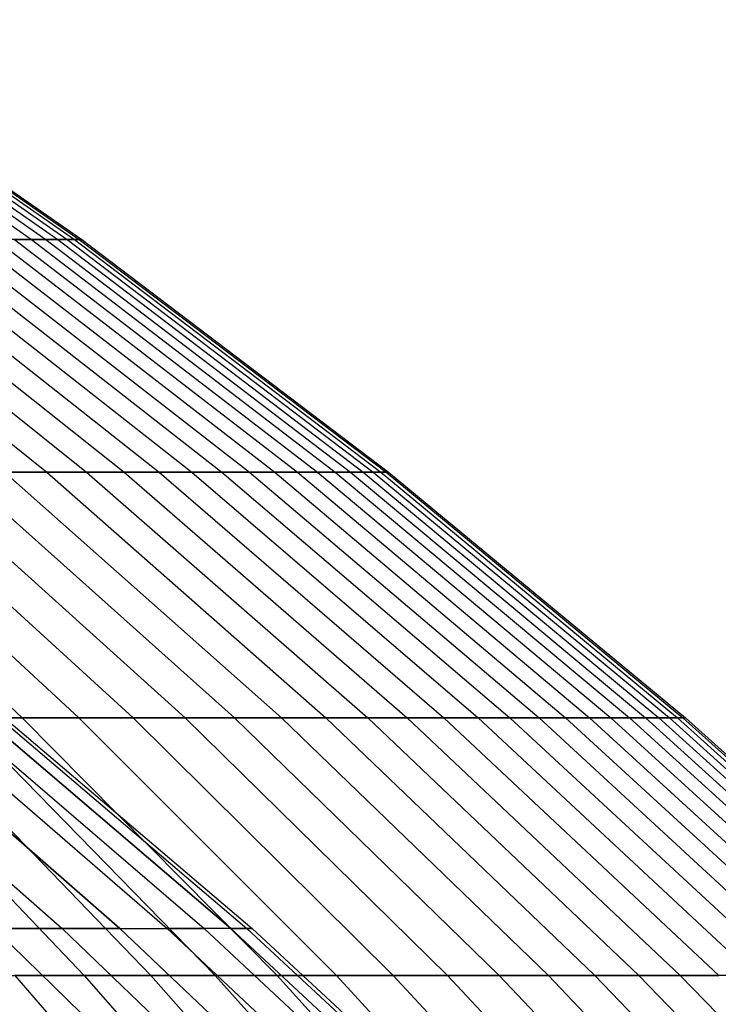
# Model space of a CAD drawing. Extents: x -125 to 125, y -143 to 0.
# Tile 215 of 241: x 34.85 to 39.41, y -39.32 to -32.89. Entities that reach past the tile are written whole.
import ezdxf

# ---------------------------------------------------------------- set-up
doc = ezdxf.new("R2010")
doc.units = 0
doc.header["$LTSCALE"] = 25.4
doc.layers.get('0').update_dxf_attribs({"linetype": 'CONTINUOUS'})

# ---------------------------------------------------------------- blocks, each defined once
blk = doc.blocks.new('NL2500026672_STL')
at = {"color": 0}
for p, q in [((32.8814, -32.8942, -4.5348), (34.9262, -34.3282, -4.8168)), ((32.8814, -32.8942, -4.5348), (34.9262, -34.3282, -4.8168)), ((32.9697, -32.8942, 3.8406), (35.02, -34.3282, 4.0794)), ((32.9697, -32.8942, 3.8406), (35.02, -34.3282, 4.0794)), ((33.0434, -32.8942, -3.1446), (35.0982, -34.3282, -3.3402)), ((33.0434, -32.8942, -3.1446), (35.0982, -34.3282, -3.3402)), ((33.1023, -32.8942, 2.4473), (35.1608, -34.3282, 2.5994)), ((33.1023, -32.8942, 2.4473), (35.1608, -34.3282, 2.5994)), ((33.1465, -32.8942, -1.7488), (35.2078, -34.3282, -1.8576)), ((33.1465, -32.8942, -1.7488), (35.2078, -34.3282, -1.8576)), ((33.176, -32.8942, 1.0496), (35.2391, -34.3282, 1.1149)), ((33.176, -32.8942, 1.0496), (35.2391, -34.3282, 1.1149)), ((33.1908, -32.8942, -0.3499), (35.2548, -34.3282, -0.3717)), ((33.1908, -32.8942, -0.3499), (35.2548, -34.3282, -0.3717)), ((33.1446, -34.3282, -12.0197), (35.0269, -35.8473, -12.7023)), ((33.1446, -34.3282, -12.0197), (35.0269, -35.8473, -12.7023)), ((33.3907, -34.3282, 11.3182), (35.2869, -35.8473, 11.961)), ((33.3907, -34.3282, 11.3182), (35.2869, -35.8473, 11.961)), ((33.6219, -34.3282, -10.6118), (35.5313, -35.8473, -11.2144)), ((33.6219, -34.3282, -10.6118), (35.5313, -35.8473, -11.2144)), ((33.8381, -34.3282, 9.9005), (35.7598, -35.8473, 10.4628)), ((33.8381, -34.3282, 9.9005), (35.7598, -35.8473, 10.4628)), ((34.0393, -34.3282, -9.1849), (35.9724, -35.8473, -9.7066)), ((34.0393, -34.3282, -9.1849), (35.9724, -35.8473, -9.7066)), ((34.2254, -34.3282, 8.4653), (36.1691, -35.8473, 8.946)), ((34.2254, -34.3282, 8.4653), (36.1691, -35.8473, 8.946)), ((34.3963, -34.3282, -7.7418), (36.3496, -35.8473, -8.1815)), ((34.3963, -34.3282, -7.7418), (36.3496, -35.8473, -8.1815)), ((34.5518, -34.3282, 7.0149), (36.5141, -35.8473, 7.4133)), ((34.5518, -34.3282, 7.0149), (36.5141, -35.8473, 7.4133)), ((34.9262, -34.3282, -4.8168), (34.6921, -34.3282, -6.2849)), ((34.6921, -34.3282, -6.2849), (36.6622, -35.8473, -6.6418)), ((34.9262, -34.3282, -4.8168), (34.6921, -34.3282, -6.2849)), ((34.6921, -34.3282, -6.2849), (36.6622, -35.8473, -6.6418)), ((34.8168, -34.3282, 5.5521), (35.02, -34.3282, 4.0794)), ((34.8168, -34.3282, 5.5521), (35.02, -34.3282, 4.0794)), ((34.8168, -34.3282, 5.5521), (36.7941, -35.8473, 5.8674)), ((34.8168, -34.3282, 5.5521), (36.7941, -35.8473, 5.8674)), ((35.0982, -34.3282, -3.3402), (34.9262, -34.3282, -4.8168)), ((34.9262, -34.3282, -4.8168), (36.9096, -35.8473, -5.0904)), ((35.0982, -34.3282, -3.3402), (34.9262, -34.3282, -4.8168)), ((34.9262, -34.3282, -4.8168), (36.9096, -35.8473, -5.0904)), ((35.02, -34.3282, 4.0794), (35.1608, -34.3282, 2.5994)), ((35.02, -34.3282, 4.0794), (35.1608, -34.3282, 2.5994)), ((35.02, -34.3282, 4.0794), (37.0088, -35.8473, 4.3111)), ((35.02, -34.3282, 4.0794), (37.0088, -35.8473, 4.3111)), ((35.2078, -34.3282, -1.8576), (35.0982, -34.3282, -3.3402)), ((35.0982, -34.3282, -3.3402), (37.0914, -35.8473, -3.5298)), ((35.2078, -34.3282, -1.8576), (35.0982, -34.3282, -3.3402)), ((35.0982, -34.3282, -3.3402), (37.0914, -35.8473, -3.5298)), ((35.1608, -34.3282, 2.5994), (35.2391, -34.3282, 1.1149)), ((35.1608, -34.3282, 2.5994), (35.2391, -34.3282, 1.1149)), ((35.1608, -34.3282, 2.5994), (37.1576, -35.8473, 2.7471)), ((35.1608, -34.3282, 2.5994), (37.1576, -35.8473, 2.7471)), ((35.2548, -34.3282, -0.3717), (35.2078, -34.3282, -1.8576)), ((35.2078, -34.3282, -1.8576), (37.2072, -35.8473, -1.9631)), ((35.2548, -34.3282, -0.3717), (35.2078, -34.3282, -1.8576)), ((35.2078, -34.3282, -1.8576), (37.2072, -35.8473, -1.9631)), ((35.2391, -34.3282, 1.1149), (35.2548, -34.3282, -0.3717)), ((35.2391, -34.3282, 1.1149), (35.2548, -34.3282, -0.3717)), ((35.2391, -34.3282, 1.1149), (37.2404, -35.8473, 1.1782)), ((35.2391, -34.3282, 1.1149), (37.2404, -35.8473, 1.1782)), ((35.2548, -34.3282, -0.3717), (37.2569, -35.8473, -0.3928)), ((35.2548, -34.3282, -0.3717), (37.2569, -35.8473, -0.3928)), ((33.1443, -35.8473, -17.0201), (34.8673, -37.4489, -17.9049)), ((33.1443, -35.8473, -17.0201), (34.8673, -37.4489, -17.9049)), ((33.4958, -35.8473, 16.3176), (35.2371, -37.4489, 17.1658)), ((33.4958, -35.8473, 16.3176), (35.2371, -37.4489, 17.1658)), ((33.8324, -35.8473, -15.6078), (35.5911, -37.4489, -16.4191)), ((33.8324, -35.8473, -15.6078), (35.5911, -37.4489, -16.4191)), ((34.1539, -35.8473, 14.891), (35.9294, -37.4489, 15.6651)), ((34.1539, -35.8473, 14.891), (35.9294, -37.4489, 15.6651)), ((35.0269, -35.8473, -12.7023), (34.4603, -35.8473, -14.1676)), ((34.4603, -35.8473, -14.1676), (36.2517, -37.4489, -14.9041)), ((35.0269, -35.8473, -12.7023), (34.4603, -35.8473, -14.1676)), ((34.4603, -35.8473, -14.1676), (36.2517, -37.4489, -14.9041)), ((34.7513, -35.8473, 13.438), (35.2869, -35.8473, 11.961)), ((34.7513, -35.8473, 13.438), (35.2869, -35.8473, 11.961)), ((34.7513, -35.8473, 13.438), (36.5578, -37.4489, 14.1365)), ((34.7513, -35.8473, 13.438), (36.5578, -37.4489, 14.1365)), ((35.5313, -35.8473, -11.2144), (35.0269, -35.8473, -12.7023)), ((35.0269, -35.8473, -12.7023), (36.8477, -37.4489, -13.3626)), ((35.5313, -35.8473, -11.2144), (35.0269, -35.8473, -12.7023)), ((35.0269, -35.8473, -12.7023), (36.8477, -37.4489, -13.3626)), ((35.2869, -35.8473, 11.961), (35.7598, -35.8473, 10.4628)), ((35.2869, -35.8473, 11.961), (35.7598, -35.8473, 10.4628)), ((35.2869, -35.8473, 11.961), (37.1213, -37.4489, 12.5828)), ((35.2869, -35.8473, 11.961), (37.1213, -37.4489, 12.5828)), ((35.9724, -35.8473, -9.7066), (35.5313, -35.8473, -11.2144)), ((35.5313, -35.8473, -11.2144), (37.3783, -37.4489, -11.7974)), ((35.9724, -35.8473, -9.7066), (35.5313, -35.8473, -11.2144)), ((35.5313, -35.8473, -11.2144), (37.3783, -37.4489, -11.7974)), ((35.7598, -35.8473, 10.4628), (36.1691, -35.8473, 8.946)), ((35.7598, -35.8473, 10.4628), (36.1691, -35.8473, 8.946)), ((35.7598, -35.8473, 10.4628), (37.6187, -37.4489, 11.0067)), ((35.7598, -35.8473, 10.4628), (37.6187, -37.4489, 11.0067)), ((36.3496, -35.8473, -8.1815), (35.9724, -35.8473, -9.7066)), ((35.9724, -35.8473, -9.7066), (37.8424, -37.4489, -10.2111)), ((36.3496, -35.8473, -8.1815), (35.9724, -35.8473, -9.7066)), ((35.9724, -35.8473, -9.7066), (37.8424, -37.4489, -10.2111)), ((36.1691, -35.8473, 8.946), (36.5141, -35.8473, 7.4133)), ((36.1691, -35.8473, 8.946), (36.5141, -35.8473, 7.4133)), ((36.1691, -35.8473, 8.946), (38.0493, -37.4489, 9.411)), ((36.1691, -35.8473, 8.946), (38.0493, -37.4489, 9.411)), ((36.6622, -35.8473, -6.6418), (36.3496, -35.8473, -8.1815)), ((36.3496, -35.8473, -8.1815), (38.2392, -37.4489, -8.6068)), ((36.6622, -35.8473, -6.6418), (36.3496, -35.8473, -8.1815)), ((36.3496, -35.8473, -8.1815), (38.2392, -37.4489, -8.6068)), ((36.5141, -35.8473, 7.4133), (36.7941, -35.8473, 5.8674)), ((36.5141, -35.8473, 7.4133), (36.7941, -35.8473, 5.8674)), ((36.5141, -35.8473, 7.4133), (38.4122, -37.4489, 7.7987)), ((36.5141, -35.8473, 7.4133), (38.4122, -37.4489, 7.7987)), ((36.9096, -35.8473, -5.0904), (36.6622, -35.8473, -6.6418)), ((36.6622, -35.8473, -6.6418), (38.5681, -37.4489, -6.9871)), ((36.9096, -35.8473, -5.0904), (36.6622, -35.8473, -6.6418)), ((36.6622, -35.8473, -6.6418), (38.5681, -37.4489, -6.9871)), ((36.7941, -35.8473, 5.8674), (37.0088, -35.8473, 4.3111)), ((36.7941, -35.8473, 5.8674), (37.0088, -35.8473, 4.3111)), ((36.7941, -35.8473, 5.8674), (38.7068, -37.4489, 6.1724)), ((36.7941, -35.8473, 5.8674), (38.7068, -37.4489, 6.1724)), ((37.0914, -35.8473, -3.5298), (36.9096, -35.8473, -5.0904)), ((36.9096, -35.8473, -5.0904), (38.8283, -37.4489, -5.355)), ((37.0914, -35.8473, -3.5298), (36.9096, -35.8473, -5.0904)), ((36.9096, -35.8473, -5.0904), (38.8283, -37.4489, -5.355)), ((37.0088, -35.8473, 4.3111), (37.1576, -35.8473, 2.7471)), ((37.0088, -35.8473, 4.3111), (37.1576, -35.8473, 2.7471)), ((37.0088, -35.8473, 4.3111), (38.9326, -37.4489, 4.5352)), ((37.0088, -35.8473, 4.3111), (38.9326, -37.4489, 4.5352)), ((37.2072, -35.8473, -1.9631), (37.0914, -35.8473, -3.5298)), ((37.0914, -35.8473, -3.5298), (39.0196, -37.4489, -3.7133)), ((37.2072, -35.8473, -1.9631), (37.0914, -35.8473, -3.5298)), ((37.0914, -35.8473, -3.5298), (39.0196, -37.4489, -3.7133)), ((37.1576, -35.8473, 2.7471), (37.2404, -35.8473, 1.1782)), ((37.1576, -35.8473, 2.7471), (37.2404, -35.8473, 1.1782)), ((37.1576, -35.8473, 2.7471), (39.0892, -37.4489, 2.8899)), ((37.1576, -35.8473, 2.7471), (39.0892, -37.4489, 2.8899)), ((37.2569, -35.8473, -0.3928), (37.2072, -35.8473, -1.9631)), ((37.2072, -35.8473, -1.9631), (39.1414, -37.4489, -2.0651)), ((37.2569, -35.8473, -0.3928), (37.2072, -35.8473, -1.9631)), ((37.2072, -35.8473, -1.9631), (39.1414, -37.4489, -2.0651)), ((37.2404, -35.8473, 1.1782), (37.2569, -35.8473, -0.3928)), ((37.2404, -35.8473, 1.1782), (37.2569, -35.8473, -0.3928)), ((37.2404, -35.8473, 1.1782), (39.1763, -37.4489, 1.2394)), ((37.2404, -35.8473, 1.1782), (39.1763, -37.4489, 1.2394)), ((37.2569, -35.8473, -0.3928), (39.1937, -37.4489, -0.4132)), ((37.2569, -35.8473, -0.3928), (39.1937, -37.4489, -0.4132)), ((33.2915, -37.2067, -8.9204), (35.1269, -38.8231, -9.4122)), ((33.2915, -37.2067, -8.9204), (35.1269, -38.8231, -9.4122)), ((33.2915, -37.2067, 8.9204), (35.1269, -38.8231, 9.4122)), ((33.2915, -37.2067, 8.9204), (35.1269, -38.8231, 9.4122)), ((33.6489, -37.2067, -7.4598), (35.504, -38.8231, -7.871)), ((33.6489, -37.2067, -7.4598), (35.504, -38.8231, -7.871)), ((35.504, -38.8231, 7.871), (33.6489, -37.2067, 7.4598)), ((35.504, -38.8231, 7.871), (33.6489, -37.2067, 7.4598)), ((33.9423, -37.2067, -5.9849), (35.8135, -38.8231, -6.3149)), ((33.9423, -37.2067, 5.9849), (35.8135, -38.8231, 6.3149)), ((33.9423, -37.2067, 5.9849), (35.8135, -38.8231, 6.3149)), ((33.9423, -37.2067, -5.9849), (35.8135, -38.8231, -6.3149)), ((34.1711, -37.2067, -4.4987), (36.0549, -38.8231, -4.7467)), ((34.1711, -37.2067, 4.4987), (36.0549, -38.8231, 4.7467)), ((34.1711, -37.2067, 4.4987), (36.0549, -38.8231, 4.7467)), ((34.1711, -37.2067, -4.4987), (36.0549, -38.8231, -4.7467)), ((36.2276, -38.8231, -3.1695), (34.3348, -37.2067, -3.0039)), ((36.2276, -38.8231, -3.1695), (34.3348, -37.2067, -3.0039)), ((34.3348, -37.2067, 3.0039), (36.2276, -38.8231, 3.1695)), ((34.3348, -37.2067, 3.0039), (36.2276, -38.8231, 3.1695)), ((34.4331, -37.2067, -1.5034), (36.3314, -38.8231, -1.5863)), ((34.4331, -37.2067, -1.5034), (36.3314, -38.8231, -1.5863)), ((34.4331, -37.2067, 1.5034), (36.3314, -38.8231, 1.5863)), ((34.4331, -37.2067, 1.5034), (36.3314, -38.8231, 1.5863)), ((34.4659, -37.2067), (36.366, -38.8231)), ((34.4659, -37.2067), (36.366, -38.8231)), ((33.6658, -37.4489, 20.0731), (35.2703, -39.1303, 21.0298)), ((33.6658, -37.4489, 20.0731), (35.2703, -39.1303, 21.0298)), ((34.8673, -37.4489, -17.9049), (34.0815, -37.4489, -19.3589)), ((34.0815, -37.4489, -19.3589), (35.7059, -39.1303, -20.2815)), ((34.8673, -37.4489, -17.9049), (34.0815, -37.4489, -19.3589)), ((34.0815, -37.4489, -19.3589), (35.7059, -39.1303, -20.2815)), ((34.4821, -37.4489, 18.636), (35.2371, -37.4489, 17.1658)), ((34.4821, -37.4489, 18.636), (35.2371, -37.4489, 17.1658)), ((34.4821, -37.4489, 18.636), (36.1255, -39.1303, 19.5242)), ((34.4821, -37.4489, 18.636), (36.1255, -39.1303, 19.5242)), ((35.5911, -37.4489, -16.4191), (34.8673, -37.4489, -17.9049)), ((34.8673, -37.4489, -17.9049), (36.5291, -39.1303, -18.7583)), ((35.5911, -37.4489, -16.4191), (34.8673, -37.4489, -17.9049)), ((34.8673, -37.4489, -17.9049), (36.5291, -39.1303, -18.7583)), ((35.2371, -37.4489, 17.1658), (35.9294, -37.4489, 15.6651)), ((35.2371, -37.4489, 17.1658), (35.9294, -37.4489, 15.6651)), ((35.2371, -37.4489, 17.1658), (36.9165, -39.1303, 17.984)), ((35.2371, -37.4489, 17.1658), (36.9165, -39.1303, 17.984)), ((36.2517, -37.4489, -14.9041), (35.5911, -37.4489, -16.4191)), ((35.5911, -37.4489, -16.4191), (37.2874, -39.1303, -17.2017)), ((36.2517, -37.4489, -14.9041), (35.5911, -37.4489, -16.4191)), ((35.5911, -37.4489, -16.4191), (37.2874, -39.1303, -17.2017)), ((35.9294, -37.4489, 15.6651), (36.5578, -37.4489, 14.1365)), ((35.9294, -37.4489, 15.6651), (36.5578, -37.4489, 14.1365)), ((35.9294, -37.4489, 15.6651), (37.6418, -39.1303, 16.4117)), ((35.9294, -37.4489, 15.6651), (37.6418, -39.1303, 16.4117)), ((36.8477, -37.4489, -13.3626), (36.2517, -37.4489, -14.9041)), ((36.2517, -37.4489, -14.9041), (37.9794, -39.1303, -15.6145)), ((36.8477, -37.4489, -13.3626), (36.2517, -37.4489, -14.9041)), ((36.2517, -37.4489, -14.9041), (37.9794, -39.1303, -15.6145)), ((36.5578, -37.4489, 14.1365), (37.1213, -37.4489, 12.5828)), ((36.5578, -37.4489, 14.1365), (37.1213, -37.4489, 12.5828)), ((36.5578, -37.4489, 14.1365), (38.3002, -39.1303, 14.8103)), ((36.5578, -37.4489, 14.1365), (38.3002, -39.1303, 14.8103)), ((37.3783, -37.4489, -11.7974), (36.8477, -37.4489, -13.3626)), ((36.8477, -37.4489, -13.3626), (38.6039, -39.1303, -13.9995)), ((37.3783, -37.4489, -11.7974), (36.8477, -37.4489, -13.3626)), ((36.8477, -37.4489, -13.3626), (38.6039, -39.1303, -13.9995)), ((37.1213, -37.4489, 12.5828), (37.6187, -37.4489, 11.0067)), ((37.1213, -37.4489, 12.5828), (37.6187, -37.4489, 11.0067)), ((37.1213, -37.4489, 12.5828), (38.8905, -39.1303, 13.1825)), ((37.1213, -37.4489, 12.5828), (38.8905, -39.1303, 13.1825)), ((37.8424, -37.4489, -10.2111), (37.3783, -37.4489, -11.7974)), ((37.3783, -37.4489, -11.7974), (39.1598, -39.1303, -12.3596)), ((37.8424, -37.4489, -10.2111), (37.3783, -37.4489, -11.7974)), ((37.3783, -37.4489, -11.7974), (39.1598, -39.1303, -12.3596)), ((37.6187, -37.4489, 11.0067), (38.0493, -37.4489, 9.411)), ((37.6187, -37.4489, 11.0067), (38.0493, -37.4489, 9.411)), ((37.6187, -37.4489, 11.0067), (39.4116, -39.1303, 11.5313)), ((37.6187, -37.4489, 11.0067), (39.4116, -39.1303, 11.5313)), ((38.2392, -37.4489, -8.6068), (37.8424, -37.4489, -10.2111)), ((37.8424, -37.4489, -10.2111), (39.646, -39.1303, -10.6978)), ((38.2392, -37.4489, -8.6068), (37.8424, -37.4489, -10.2111)), ((37.8424, -37.4489, -10.2111), (39.646, -39.1303, -10.6978)), ((38.0493, -37.4489, 9.411), (38.4122, -37.4489, 7.7987)), ((38.0493, -37.4489, 9.411), (38.4122, -37.4489, 7.7987)), ((38.0493, -37.4489, 9.411), (39.8627, -39.1303, 9.8596)), ((38.0493, -37.4489, 9.411), (39.8627, -39.1303, 9.8596)), ((38.5681, -37.4489, -6.9871), (38.2392, -37.4489, -8.6068)), ((38.2392, -37.4489, -8.6068), (40.0617, -39.1303, -9.017)), ((38.5681, -37.4489, -6.9871), (38.2392, -37.4489, -8.6068)), ((38.2392, -37.4489, -8.6068), (40.0617, -39.1303, -9.017)), ((38.4122, -37.4489, 7.7987), (38.7068, -37.4489, 6.1724)), ((38.4122, -37.4489, 7.7987), (38.7068, -37.4489, 6.1724)), ((38.4122, -37.4489, 7.7987), (40.2429, -39.1303, 8.1703)), ((38.4122, -37.4489, 7.7987), (40.2429, -39.1303, 8.1703)), ((38.8283, -37.4489, -5.355), (38.5681, -37.4489, -6.9871)), ((38.5681, -37.4489, -6.9871), (40.4062, -39.1303, -7.3201)), ((38.8283, -37.4489, -5.355), (38.5681, -37.4489, -6.9871)), ((38.5681, -37.4489, -6.9871), (40.4062, -39.1303, -7.3201)), ((38.7068, -37.4489, 6.1724), (38.9326, -37.4489, 4.5352)), ((38.7068, -37.4489, 6.1724), (38.9326, -37.4489, 4.5352)), ((38.7068, -37.4489, 6.1724), (40.5516, -39.1303, 6.4666)), ((38.7068, -37.4489, 6.1724), (40.5516, -39.1303, 6.4666)), ((39.0196, -37.4489, -3.7133), (38.8283, -37.4489, -5.355)), ((38.8283, -37.4489, -5.355), (40.6789, -39.1303, -5.6102)), ((39.0196, -37.4489, -3.7133), (38.8283, -37.4489, -5.355)), ((38.8283, -37.4489, -5.355), (40.6789, -39.1303, -5.6102)), ((38.9326, -37.4489, 4.5352), (39.0892, -37.4489, 2.8899)), ((38.9326, -37.4489, 4.5352), (39.0892, -37.4489, 2.8899)), ((38.9326, -37.4489, 4.5352), (40.7882, -39.1303, 4.7513)), ((38.9326, -37.4489, 4.5352), (40.7882, -39.1303, 4.7513)), ((39.1414, -37.4489, -2.0651), (39.0196, -37.4489, -3.7133)), ((39.0196, -37.4489, -3.7133), (40.8793, -39.1303, -3.8903)), ((39.1414, -37.4489, -2.0651), (39.0196, -37.4489, -3.7133)), ((39.0196, -37.4489, -3.7133), (40.8793, -39.1303, -3.8903)), ((39.0892, -37.4489, 2.8899), (39.1763, -37.4489, 1.2394)), ((39.0892, -37.4489, 2.8899), (39.1763, -37.4489, 1.2394)), ((39.0892, -37.4489, 2.8899), (40.9522, -39.1303, 3.0276)), ((39.0892, -37.4489, 2.8899), (40.9522, -39.1303, 3.0276)), ((39.1937, -37.4489, -0.4132), (39.1414, -37.4489, -2.0651)), ((39.1414, -37.4489, -2.0651), (41.0069, -39.1303, -2.1635)), ((39.1937, -37.4489, -0.4132), (39.1414, -37.4489, -2.0651)), ((39.1414, -37.4489, -2.0651), (41.0069, -39.1303, -2.1635)), ((39.1763, -37.4489, 1.2394), (39.1937, -37.4489, -0.4132)), ((39.1763, -37.4489, 1.2394), (39.1937, -37.4489, -0.4132)), ((39.1763, -37.4489, 1.2394), (41.0434, -39.1303, 1.2985)), ((39.1763, -37.4489, 1.2394), (41.0434, -39.1303, 1.2985)), ((39.1937, -37.4489, -0.4132), (41.0617, -39.1303, -0.4329)), ((39.1937, -37.4489, -0.4132), (41.0617, -39.1303, -0.4329)), ((34.6829, -38.8231, -10.9355), (35.1269, -38.8231, -9.4122)), ((34.6829, -38.8231, -10.9355), (36.4282, -40.5185, -11.4858)), ((34.6829, -38.8231, -10.9355), (36.4282, -40.5185, -11.4858)), ((34.6829, -38.8231, -10.9355), (35.1269, -38.8231, -9.4122)), ((35.1269, -38.8231, 9.4122), (34.6829, -38.8231, 10.9355)), ((34.6829, -38.8231, 10.9355), (36.4282, -40.5185, 11.4858)), ((35.1269, -38.8231, 9.4122), (34.6829, -38.8231, 10.9355)), ((34.6829, -38.8231, 10.9355), (36.4282, -40.5185, 11.4858)), ((35.1269, -38.8231, -9.4122), (35.504, -38.8231, -7.871)), ((35.1269, -38.8231, -9.4122), (36.8946, -40.5185, -9.8859)), ((35.1269, -38.8231, -9.4122), (36.8946, -40.5185, -9.8859)), ((35.1269, -38.8231, -9.4122), (35.504, -38.8231, -7.871)), ((35.504, -38.8231, 7.871), (35.1269, -38.8231, 9.4122)), ((35.1269, -38.8231, 9.4122), (36.8946, -40.5185, 9.8859)), ((35.504, -38.8231, 7.871), (35.1269, -38.8231, 9.4122)), ((35.1269, -38.8231, 9.4122), (36.8946, -40.5185, 9.8859)), ((35.504, -38.8231, -7.871), (35.8135, -38.8231, -6.3149)), ((35.504, -38.8231, -7.871), (37.2907, -40.5185, -8.2671)), ((35.504, -38.8231, 7.871), (35.8135, -38.8231, 6.3149)), ((35.504, -38.8231, 7.871), (37.2907, -40.5185, 8.2671)), ((35.504, -38.8231, 7.871), (37.2907, -40.5185, 8.2671)), ((35.504, -38.8231, 7.871), (35.8135, -38.8231, 6.3149)), ((35.504, -38.8231, -7.871), (37.2907, -40.5185, -8.2671)), ((35.504, -38.8231, -7.871), (35.8135, -38.8231, -6.3149)), ((35.8135, -38.8231, -6.3149), (36.0549, -38.8231, -4.7467)), ((35.8135, -38.8231, -6.3149), (37.6158, -40.5185, -6.6327)), ((36.0549, -38.8231, 4.7467), (35.8135, -38.8231, 6.3149)), ((37.6158, -40.5185, 6.6327), (35.8135, -38.8231, 6.3149)), ((36.0549, -38.8231, 4.7467), (35.8135, -38.8231, 6.3149)), ((37.6158, -40.5185, 6.6327), (35.8135, -38.8231, 6.3149)), ((35.8135, -38.8231, -6.3149), (36.0549, -38.8231, -4.7467)), ((35.8135, -38.8231, -6.3149), (37.6158, -40.5185, -6.6327)), ((37.8693, -40.5185, -4.9856), (36.0549, -38.8231, -4.7467)), ((37.8693, -40.5185, -4.9856), (36.0549, -38.8231, -4.7467)), ((36.2276, -38.8231, -3.1695), (36.0549, -38.8231, -4.7467)), ((36.2276, -38.8231, -3.1695), (36.0549, -38.8231, -4.7467)), ((36.2276, -38.8231, 3.1695), (36.0549, -38.8231, 4.7467)), ((36.0549, -38.8231, 4.7467), (37.8693, -40.5185, 4.9856)), ((36.0549, -38.8231, 4.7467), (37.8693, -40.5185, 4.9856)), ((36.2276, -38.8231, 3.1695), (36.0549, -38.8231, 4.7467)), ((36.2276, -38.8231, -3.1695), (38.0507, -40.5185, -3.329)), ((36.2276, -38.8231, -3.1695), (36.3314, -38.8231, -1.5863)), ((36.2276, -38.8231, -3.1695), (38.0507, -40.5185, -3.329)), ((36.2276, -38.8231, -3.1695), (36.3314, -38.8231, -1.5863)), ((36.3314, -38.8231, 1.5863), (36.2276, -38.8231, 3.1695)), ((36.2276, -38.8231, 3.1695), (38.0507, -40.5185, 3.329)), ((36.3314, -38.8231, 1.5863), (36.2276, -38.8231, 3.1695)), ((36.2276, -38.8231, 3.1695), (38.0507, -40.5185, 3.329)), ((36.3314, -38.8231, -1.5863), (36.366, -38.8231)), ((36.3314, -38.8231, -1.5863), (38.1597, -40.5185, -1.6661)), ((36.366, -38.8231), (36.3314, -38.8231, 1.5863)), ((36.3314, -38.8231, -1.5863), (38.1597, -40.5185, -1.6661)), ((36.3314, -38.8231, -1.5863), (36.366, -38.8231)), ((36.3314, -38.8231, 1.5863), (38.1597, -40.5185, 1.6661)), ((36.366, -38.8231), (36.3314, -38.8231, 1.5863)), ((36.3314, -38.8231, 1.5863), (38.1597, -40.5185, 1.6661)), ((36.366, -38.8231), (38.1961, -40.5185)), ((36.366, -38.8231), (38.1961, -40.5185)), ((34.3524, -39.1303, 22.498), (35.2703, -39.1303, 21.0298)), ((34.3524, -39.1303, 22.498), (35.2703, -39.1303, 21.0298)), ((35.7059, -39.1303, -20.2815), (34.8191, -39.1303, -21.7687)), ((34.8191, -39.1303, -21.7687), (36.342, -40.8884, -22.7209)), ((35.7059, -39.1303, -20.2815), (34.8191, -39.1303, -21.7687)), ((34.8191, -39.1303, -21.7687), (36.342, -40.8884, -22.7209)), ((35.2703, -39.1303, 21.0298), (36.1255, -39.1303, 19.5242)), ((35.2703, -39.1303, 21.0298), (36.1255, -39.1303, 19.5242)), ((35.2703, -39.1303, 21.0298), (36.813, -40.8884, 21.9496)), ((35.2703, -39.1303, 21.0298), (36.813, -40.8884, 21.9496)), ((36.5291, -39.1303, -18.7583), (35.7059, -39.1303, -20.2815)), ((35.7059, -39.1303, -20.2815), (37.2675, -40.8884, -21.1686)), ((36.5291, -39.1303, -18.7583), (35.7059, -39.1303, -20.2815)), ((35.7059, -39.1303, -20.2815), (37.2675, -40.8884, -21.1686)), ((36.1255, -39.1303, 19.5242), (36.9165, -39.1303, 17.984)), ((36.1255, -39.1303, 19.5242), (36.9165, -39.1303, 17.984)), ((36.1255, -39.1303, 19.5242), (37.7056, -40.8884, 20.3782)), ((36.1255, -39.1303, 19.5242), (37.7056, -40.8884, 20.3782)), ((37.2874, -39.1303, -17.2017), (36.5291, -39.1303, -18.7583)), ((36.5291, -39.1303, -18.7583), (38.1268, -40.8884, -19.5787)), ((37.2874, -39.1303, -17.2017), (36.5291, -39.1303, -18.7583)), ((36.5291, -39.1303, -18.7583), (38.1268, -40.8884, -19.5787)), ((36.9165, -39.1303, 17.984), (37.6418, -39.1303, 16.4117)), ((36.9165, -39.1303, 17.984), (37.6418, -39.1303, 16.4117)), ((36.9165, -39.1303, 17.984), (38.5311, -40.8884, 18.7705)), ((36.9165, -39.1303, 17.984), (38.5311, -40.8884, 18.7705)), ((37.9794, -39.1303, -15.6145), (37.2874, -39.1303, -17.2017)), ((37.2874, -39.1303, -17.2017), (38.9183, -40.8884, -17.954)), ((37.9794, -39.1303, -15.6145), (37.2874, -39.1303, -17.2017)), ((37.2874, -39.1303, -17.2017), (38.9183, -40.8884, -17.954)), ((37.6418, -39.1303, 16.4117), (38.3002, -39.1303, 14.8103)), ((37.6418, -39.1303, 16.4117), (38.3002, -39.1303, 14.8103)), ((37.6418, -39.1303, 16.4117), (39.2882, -40.8884, 17.1295)), ((37.6418, -39.1303, 16.4117), (39.2882, -40.8884, 17.1295)), ((38.6039, -39.1303, -13.9995), (37.9794, -39.1303, -15.6145)), ((37.9794, -39.1303, -15.6145), (39.6406, -40.8884, -16.2974)), ((38.6039, -39.1303, -13.9995), (37.9794, -39.1303, -15.6145)), ((37.9794, -39.1303, -15.6145), (39.6406, -40.8884, -16.2974)), ((38.3002, -39.1303, 14.8103), (38.8905, -39.1303, 13.1825)), ((38.3002, -39.1303, 14.8103), (38.8905, -39.1303, 13.1825)), ((38.3002, -39.1303, 14.8103), (39.9754, -40.8884, 15.458)), ((38.3002, -39.1303, 14.8103), (39.9754, -40.8884, 15.458)), ((39.1598, -39.1303, -12.3596), (38.6039, -39.1303, -13.9995)), ((38.6039, -39.1303, -13.9995), (40.2924, -40.8884, -14.6118)), ((39.1598, -39.1303, -12.3596), (38.6039, -39.1303, -13.9995)), ((38.6039, -39.1303, -13.9995), (40.2924, -40.8884, -14.6118)), ((38.8905, -39.1303, 13.1825), (39.4116, -39.1303, 11.5313)), ((38.8905, -39.1303, 13.1825), (39.4116, -39.1303, 11.5313)), ((38.8905, -39.1303, 13.1825), (40.5915, -40.8884, 13.7591)), ((38.8905, -39.1303, 13.1825), (40.5915, -40.8884, 13.7591)), ((39.646, -39.1303, -10.6978), (39.1598, -39.1303, -12.3596)), ((39.1598, -39.1303, -12.3596), (40.8725, -40.8884, -12.9002)), ((39.646, -39.1303, -10.6978), (39.1598, -39.1303, -12.3596)), ((39.1598, -39.1303, -12.3596), (40.8725, -40.8884, -12.9002))]:
    blk.add_line(p, q, dxfattribs=at)

msp = doc.modelspace()

# ---------------------------------------------------------------- block references
at = {"color": 253}
msp.add_blockref('NL2500026672_STL', (0, 0), dxfattribs=at)

doc.saveas('drawing.dxf')
